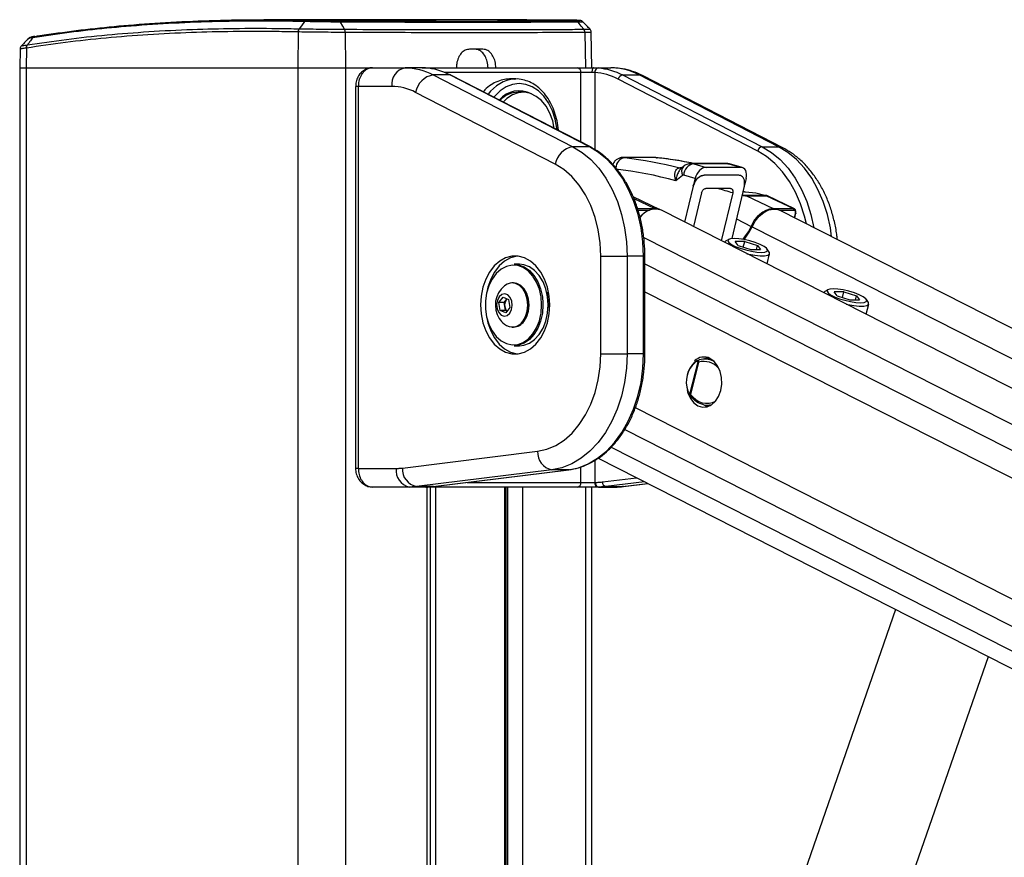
# Paper-space layout 'Surface plate' of a CAD drawing. Header units: millimetres. Extents: x 65420 to 443956, y 26941 to 406945.
# Tile 37 of 71: x 292355 to 302930, y 177110 to 186101. Entities that reach past the tile are written whole.
import ezdxf

# ---------------------------------------------------------------- set-up
doc = ezdxf.new("R2010")
doc.units = ezdxf.units.MM

psp = doc.layouts.new('Surface plate')

# ---------------------------------------------------------------- linework, layer by layer
at = {"color": 7, "linetype": 'Continuous', "lineweight": 25, "ltscale": 50}
for p, q in [((297802, 186101.09), (294977.51, 186101.09)), ((295357.78, 186003.67), (295357.8, 186003.67)), ((298288.49, 186095.84), (297802, 186100.63)), ((295347.09, 185969.42), (295342.28, 185584.55)), ((295347.11, 185969.42), (295347.09, 185969.42)), ((295851.5, 185964.53), (295855.26, 185584.55)), ((295851.54, 185964.53), (295851.5, 185964.53)), ((298424.77, 185964.53), (298430.24, 185584.55)), ((298500.62, 185584.55), (298493.96, 185966.15)), ((292427.91, 185796.74), (292424.85, 185584.55)), ((292427.91, 185796.74), (292427.76, 185796.72)), ((292437.7, 185830.52), (292437.84, 185830.54)), ((292358.86, 185783.95), (292355.38, 185584.55)), ((297328.84, 185784.54), (297187.42, 185784.54)), ((292355.38, 185584.55), (292355.38, 41884.54)), ((292355.38, 185584.55), (292424.85, 185584.55)), ((292424.85, 185584.55), (295342.28, 185584.55)), ((295342.28, 185584.55), (295855.26, 185584.55)), ((295855.26, 185584.55), (296144.6, 185584.55)), ((296144.6, 185584.55), (296494.91, 185584.55)), ((296679.44, 185584.55), (296494.91, 185584.55)), ((296713.15, 185583.17), (296679.44, 185584.55)), ((296679.44, 185584.55), (296723.88, 185584.55)), ((296723.88, 185584.55), (298344.42, 185584.55)), ((298344.42, 185584.55), (298520.09, 185584.55)), ((298520.09, 185584.55), (298569.3, 185583.17)), ((298520.09, 185584.55), (298704.62, 185584.55)), ((296797.21, 185509.16), (298296.57, 184737.4)), ((296973.99, 185509.16), (296797.21, 185509.16)), ((298473.35, 184737.4), (296973.99, 185509.16)), ((298484.14, 184734.87), (296984.78, 185506.63)), ((298500.59, 185534.55), (298383.47, 185534.55)), ((298532.29, 185533.23), (298500.59, 185534.55)), ((298830.15, 185509.16), (300329.5, 184737.4)), ((298830.15, 185509.16), (299006.92, 185509.16)), ((300506.28, 184737.4), (299006.92, 185509.16)), ((300549.44, 184727.28), (299050.09, 185499.05)), ((295962.71, 185384.54), (295962.71, 181284.55)), ((295992, 185384.54), (295992, 181284.55)), ((296353.49, 185384.54), (295992, 185384.54)), ((297685.21, 185464.55), (297614.42, 185464.55)), ((297671.9, 185464.27), (297685.21, 185464.55)), ((300282.05, 184690.41), (298782.7, 185462.18)), ((298106.78, 184549.46), (296607.42, 185321.23)), ((297759.46, 185322.05), (297708.19, 185322.05)), ((298473.35, 184737.4), (298296.57, 184737.4)), ((300329.5, 184737.4), (300506.28, 184737.4)), ((298853.1, 184623.21), (298846.92, 184623.55)), ((299194.81, 184619.32), (299200.9, 184618.99)), ((299483.75, 184525.53), (299461.59, 184507)), ((299939.41, 184558.02), (299572.69, 184558.02)), ((299594.14, 184554.91), (299726.76, 184515.37)), ((299960.98, 184554.91), (299594.14, 184554.91)), ((300098.38, 184515.37), (299960.98, 184554.91)), ((300115.08, 184513.06), (299977.63, 184552.62)), ((299474.08, 184430.32), (299402.62, 184370.59)), ((299444.68, 184509.99), (299445.84, 184510)), ((299608.47, 184396.8), (299486.38, 184433.21)), ((300098.38, 184515.37), (299726.76, 184515.37)), ((299588.92, 184313.34), (299496.51, 183928.31)), ((299608.47, 184396.8), (299587.43, 184313.84)), ((300136.72, 184312.47), (300002, 183751.14)), ((300156.47, 184396.8), (300138.07, 184324.4)), ((299677.81, 184241.71), (299591.07, 183880.31)), ((300013.51, 184241.08), (299890.44, 183728.32)), ((300140.44, 184252.7), (300122.38, 184252.7)), ((300372.39, 184213.73), (300155.38, 184213.73)), ((300160, 184211.84), (300447.36, 184073.9)), ((300160, 184211.84), (300377.01, 184211.84)), ((300377.01, 184211.84), (300664.37, 184073.9)), ((300387.28, 184209.56), (300380.23, 184212.45)), ((300674.62, 184071.64), (300387.28, 184209.56)), ((299233.43, 184061.55), (298943.18, 184200.47)), ((332989.5, 166923.57), (299246.26, 184055.37)), ((300447.36, 184073.9), (300664.37, 184073.9)), ((333674.14, 167220.83), (300516.37, 184055.37)), ((300679.11, 183972.75), (300691.88, 184023.05)), ((299924.57, 183711.3), (299924.5, 183711.02)), ((299970.55, 183743.03), (299935.64, 183723.65)), ((300141.35, 183720.97), (300037.58, 183720.97)), ((300070.28, 183678.02), (300037.58, 183720.97)), ((300070.28, 183678.02), (300206.75, 183635.08)), ((300126, 183660.49), (300141.35, 183720.97)), ((300141.35, 183720.97), (300277.83, 183678.02)), ((300266.93, 183635.08), (300277.83, 183678.02)), ((300277.83, 183678.02), (300310.53, 183635.08)), ((300206.75, 183635.08), (300310.53, 183635.08)), ((300381.46, 183479.02), (300409.2, 183588.27)), ((300405.37, 183604.41), (300383.92, 183638.09)), ((297722.03, 183476.04), (297665.46, 183476.04)), ((298595.3, 183562.78), (298878.15, 183562.78)), ((298595.3, 182514.3), (298595.3, 183562.78)), ((298878.15, 183562.78), (298878.15, 182514.3)), ((299054.92, 183562.78), (298878.15, 183562.78)), ((299054.92, 182514.3), (299054.92, 183562.78)), ((299069.57, 182514.3), (299069.57, 183562.78)), ((297658.39, 183276.04), (297644.95, 183276.04)), ((300989.4, 183170.67), (300989.33, 183170.4)), ((301035.38, 183202.4), (301000.47, 183183.03)), ((301206.18, 183180.34), (301102.41, 183180.34)), ((301135.11, 183137.4), (301102.41, 183180.34)), ((301190.83, 183119.86), (301206.18, 183180.34)), ((301206.18, 183180.34), (301342.66, 183137.4)), ((297502.74, 183064.49), (297547.84, 183123.07)), ((297516.06, 182979.96), (297502.74, 183064.49)), ((297557.89, 183064.49), (297502.74, 183064.49)), ((297547.84, 183123.07), (297606.26, 183097.11)), ((297557.89, 183064.49), (297580.44, 183093.78)), ((297564.55, 183022.23), (297557.89, 183064.49)), ((297580.44, 183093.78), (297588.94, 183104.82)), ((297606.26, 183097.11), (297619.58, 183012.59)), ((301135.11, 183137.4), (301271.58, 183094.45)), ((301271.58, 183094.45), (301375.36, 183094.45)), ((301331.76, 183094.45), (301342.66, 183137.4)), ((301342.66, 183137.4), (301375.36, 183094.45)), ((301446.29, 182938.39), (301474.03, 183047.65)), ((301470.2, 183063.78), (301448.75, 183097.47)), ((297574.48, 182954.01), (297516.06, 182979.96)), ((297571.21, 182979.96), (297516.06, 182979.96)), ((297571.21, 182979.96), (297564.55, 183022.23)), ((297588.54, 182972.27), (297571.21, 182979.96)), ((297619.58, 183012.59), (297574.48, 182954.01)), ((298031.39, 183038.54), (298030.72, 183010.06)), ((297644.95, 182801.04), (297658.39, 182801.04)), ((297665.46, 182601.04), (297722.03, 182601.04)), ((298595.3, 182514.3), (298878.15, 182514.3)), ((299054.92, 182514.3), (298878.15, 182514.3)), ((299552.96, 182079.88), (299641.52, 182428.74)), ((299647.17, 182424.11), (299559.61, 182079.18)), ((299611.44, 182432.37), (299605.79, 182429.08)), ((299611.47, 182432.49), (299619.19, 182437.14)), ((299774.7, 182461.7), (299709.28, 182460.08)), ((299746.76, 182473.95), (299716.3, 182460.26)), ((299537.36, 182088.84), (299538.77, 182085.91)), ((299744.67, 181960.46), (299774.7, 181959.71)), ((296464.75, 181288.54), (297917.55, 181468.29)), ((298566.54, 181393.05), (328092.32, 166402.5)), ((295992, 181284.55), (296400.04, 181284.55)), ((298071.3, 181269.06), (296618.49, 181089.3)), ((296795.27, 181089.3), (298248.08, 181269.06)), ((296798.33, 181089.49), (298251.13, 181269.24)), ((298248.08, 181269.06), (298071.3, 181269.06)), ((298251.13, 181269.24), (298248.08, 181269.06)), ((296541.46, 181084.55), (296144.6, 181084.55)), ((296718.24, 181084.55), (296541.46, 181084.55)), ((296795.27, 181089.3), (296618.49, 181089.3)), ((296723.88, 181084.55), (296718.24, 181084.55)), ((298344.42, 181084.55), (296723.88, 181084.55)), ((296765.62, 151811.17), (296765.62, 181084.55)), ((296798.33, 181089.49), (296795.27, 181089.3)), ((297579.65, 167520.68), (297579.65, 181084.55)), ((298567.65, 181084.55), (298344.42, 181084.55)), ((298383.47, 181134.55), (298532.29, 181134.55)), ((298500.62, 169444.5), (298500.62, 181084.55)), ((298532.29, 181134.55), (298539.04, 181134.55)), ((298574.39, 181084.55), (298567.65, 181084.55)), ((298574.39, 181084.55), (298751.17, 181084.55)), ((298651.43, 181089.3), (298828.2, 181089.3)), ((298840.44, 181090.05), (299100.05, 181122.17)), ((301761.82, 179770.77), (299899.03, 174403.35)), ((300945.31, 174040.23), (302758.5, 179264.74))]:
    psp.add_line(p, q, dxfattribs=at)
at = {"color": 8, "linetype": 'Continuous', "lineweight": 25, "ltscale": 50}
for p, q in [((292424.85, 185584.55), (292424.85, 41884.54)), ((295342.28, 185584.55), (295342.28, 41884.54)), ((295855.26, 185584.55), (295855.26, 41884.54)), ((298383.47, 185534.55), (296919.17, 185534.55)), ((298383.47, 184786.69), (298383.47, 185534.55)), ((298532.29, 185533.23), (298532.29, 184706.42)), ((295992, 185384.54), (295962.71, 185384.54)), ((299159.01, 184621.36), (299152.92, 184621.7)), ((298951.48, 184182.27), (299177.25, 184073.9)), ((298990.3, 184073.9), (299177.25, 184073.9)), ((299119.94, 184054.63), (298997.03, 184054.63)), ((300670.94, 184054.63), (300517.84, 184054.63)), ((300675.39, 183974.64), (300687.33, 184021.68)), ((300052.85, 183963.02), (300211.12, 183882.36)), ((300221.11, 183877.27), (333325.89, 167069.63)), ((299057.36, 183764.76), (332579.13, 166745.4)), ((299069.57, 183562.78), (299054.92, 183562.78)), ((299069.57, 183481.4), (327869.11, 168859.57)), ((299069.57, 183181.44), (304552.67, 180397.61)), ((297974.56, 183056.5), (297974.82, 183038.54)), ((299069.57, 182514.3), (299054.92, 182514.3)), ((298966.84, 181936.68), (304131.21, 179314.68)), ((298852.83, 181701.6), (327441.97, 167186.6)), ((298706.37, 181511.6), (329997.75, 165624.63)), ((298532.29, 181371.17), (298532.29, 181134.55)), ((295992, 181284.55), (295962.71, 181284.55)), ((298383.47, 181134.55), (298383.47, 181300.9)), ((298612.99, 181139.11), (298977.79, 181184.25)), ((299064.2, 181140.38), (298651.43, 181089.3)), ((296725.1, 181084.58), (296723.88, 181084.55)), ((296731.03, 151811.17), (296731.03, 181084.55)), ((296822.54, 181084.55), (296822.54, 167520.68)), ((297162.48, 181134.55), (298383.47, 181134.55)), ((297565, 167520.68), (297565, 181084.55)), ((297599.49, 167470.72), (297599.49, 181084.55)), ((297753.83, 181084.55), (297753.83, 167448.25)), ((298430.24, 181084.55), (298430.24, 169241.69)), ((298828.2, 181089.3), (299098.84, 181122.79)), ((298840.44, 181090.05), (298828.2, 181089.3))]:
    psp.add_line(p, q, dxfattribs=at)
at = {"color": 7, "linetype": 'Continuous', "lineweight": 25, "ltscale": 2500}
psp.add_line((300077.13, 184431.22), (300077.12, 184431.23), dxfattribs=at)
at = {"color": 7, "linetype": 'Continuous', "lineweight": 25, "ltscale": 50, "flags": 128}
for points in [[(295413.3, 186080.97), (295381.45, 186036.61), (295357.8, 186003.67)], [(295843.69, 185998.38), (295825.91, 186031.12), (295801.77, 186075.56)], [(298413.14, 185998.38), (298387.04, 186031.12), (298351.61, 186075.56)], [(296494.91, 185584.55), (296533.46, 185583.36), (296571.94, 185579.79), (296610.28, 185573.85), (296648.39, 185565.56), (296686.22, 185554.92), (296723.67, 185541.95), (296760.7, 185526.7), (296797.21, 185509.16)], [(296973.99, 185509.16), (296942.41, 185524.47), (296910.45, 185538.07), (296878.15, 185549.96), (296845.55, 185560.13), (296812.7, 185568.54), (296779.66, 185575.18), (296746.46, 185580.07), (296713.15, 185583.17)], [(298520.09, 185584.55), (298516.28, 185583.59), (298512.62, 185580.74), (298509.25, 185576.12), (298506.3, 185569.9), (298503.87, 185562.33), (298502.07, 185553.68), (298500.96, 185544.3), (298500.59, 185534.55)], [(298569.3, 185583.17), (298602.61, 185580.07), (298635.81, 185575.18), (298668.86, 185568.54), (298701.71, 185560.13), (298734.3, 185549.96), (298766.61, 185538.07), (298798.57, 185524.47), (298830.15, 185509.16)], [(299006.92, 185509.16), (298970.41, 185526.7), (298933.38, 185541.95), (298895.92, 185554.92), (298858.1, 185565.56), (298819.99, 185573.85), (298781.65, 185579.79), (298743.17, 185583.36), (298704.62, 185584.55)], [(296984.78, 185506.63), (296980.66, 185508.26), (296973.99, 185509.16)], [(298782.7, 185462.18), (298752.39, 185476.87), (298721.7, 185489.94), (298690.69, 185501.35), (298659.4, 185511.1), (298627.86, 185519.17), (298596.14, 185525.56), (298564.27, 185530.25), (298532.29, 185533.23)], [(296607.42, 185321.23), (296576.75, 185335.95), (296545.65, 185348.77), (296514.19, 185359.66), (296482.41, 185368.59), (296450.4, 185375.56), (296418.2, 185380.55), (296385.87, 185383.55), (296353.49, 185384.54)], [(298096.89, 184934.2), (298079.33, 185016.28), (298049.23, 185098.6), (298008.65, 185171.39), (297959.08, 185231.99), (297902.28, 185278.23), (297840.33, 185308.44), (297775.45, 185321.52), (297709.99, 185317), (297646.32, 185295.04), (297586.74, 185256.44), (297546.26, 185217.62)], [(298296.57, 184737.4), (298395.54, 184676.54), (298488.53, 184599.08), (298574.14, 184506.17), (298651.12, 184399.2), (298718.3, 184279.75), (298774.69, 184149.62), (298819.44, 184010.74), (298851.89, 183865.19), (298871.56, 183715.12), (298878.15, 183562.78)], [(299054.92, 183562.78), (299048.34, 183715.12), (299028.67, 183865.19), (298996.22, 184010.74), (298951.46, 184149.62), (298895.08, 184279.75), (298827.89, 184399.2), (298750.92, 184506.17), (298665.3, 184599.08), (298572.32, 184676.54), (298473.35, 184737.4)], [(298595.3, 183562.78), (298588.47, 183704.88), (298568.11, 183844.36), (298534.58, 183978.67), (298488.51, 184105.32), (298430.75, 184221.99), (298362.35, 184326.53), (298284.58, 184417.01), (298198.86, 184491.78), (298106.78, 184549.46)], [(299152.87, 184621.7), (299076.38, 184622.16), (298846.87, 184623.55)], [(298853.6, 184621.35), (298928.05, 184612.3), (299002.4, 184601.85), (299076.65, 184590.01), (299150.77, 184576.79), (299224.77, 184562.17), (299298.62, 184546.16), (299372.31, 184528.77), (299445.84, 184510)], [(299402.62, 184370.59), (299322.5, 184392.31), (299242.16, 184412.36), (299161.62, 184430.74), (299080.89, 184447.45), (299000, 184462.47), (298918.97, 184475.81), (298837.8, 184487.46), (298756.51, 184497.43)], [(300140.44, 184252.7), (300151.81, 184252.61), (300262.87, 184241.95), (300372.39, 184213.73)], [(300372.39, 184213.73), (300379.13, 184212.79), (300380.27, 184212.44)], [(300221.11, 183877.27), (300255.42, 183938.25), (300298.58, 183990.92), (300347.8, 184031.86), (300399.87, 184058.41), (300451.43, 184068.86), (300499.12, 184062.53), (300516.37, 184055.37)], [(300687.95, 184026.75), (300689.7, 184025.76), (300690.97, 184024.81), (300691.71, 184023.93), (300691.91, 184023.16), (300691.88, 184023.05)], [(300122.27, 183742.89), (300144.68, 183770.63), (300180.81, 183824.42), (300211.12, 183882.36)], [(300134.66, 183740.62), (300154.71, 183765.61), (300190.82, 183819.36), (300221.11, 183877.27)], [(299935.64, 183723.65), (299932.88, 183721.96), (299924.57, 183711.3)], [(300027.64, 183752.35), (299989.74, 183749.34), (299966.78, 183740.56), (299960.61, 183726.7), (299971.73, 183708.9), (299999.24, 183688.6), (300040.91, 183667.44), (300093.37, 183647.14), (300152.37, 183629.34), (300213.12, 183615.48), (300270.71, 183606.7), (300320.47, 183603.68), (300358.36, 183606.7), (300381.33, 183615.48), (300387.5, 183629.34), (300376.38, 183647.14), (300348.87, 183667.44), (300307.2, 183688.6), (300254.74, 183708.9), (300195.74, 183726.7), (300134.99, 183740.56), (300077.4, 183749.34), (300027.64, 183752.35)], [(300165.73, 183588.55), (300184.39, 183584.26), (300249.06, 183572.31), (300307.64, 183566.1), (300355.79, 183566.1), (300389.92, 183572.31), (300407.51, 183584.26), (300407.25, 183601.07), (300405.37, 183604.41)], [(297304.83, 183038.54), (297311.16, 182942.07), (297329.9, 182848.89), (297360.44, 182762.16), (297401.72, 182684.85), (297452.35, 182619.58), (297510.59, 182568.58), (297574.47, 182533.58), (297641.81, 182515.78), (297710.32, 182515.78), (297777.66, 182533.58), (297841.54, 182568.58), (297899.78, 182619.58), (297950.41, 182684.85), (297991.69, 182762.16), (298022.23, 182848.89), (298040.98, 182942.07), (298047.3, 183038.54), (298040.98, 183135.01), (298022.23, 183228.19), (297991.69, 183314.92), (297950.41, 183392.23), (297899.78, 183457.5), (297841.54, 183508.5), (297777.66, 183543.5), (297710.32, 183561.3), (297641.81, 183561.3), (297574.47, 183543.5), (297510.59, 183508.5), (297452.35, 183457.5), (297401.72, 183392.23), (297360.44, 183314.92), (297329.9, 183228.19), (297311.16, 183135.01), (297304.83, 183038.54)], [(297870.86, 183342.62), (297866.65, 183348.39), (297818.29, 183401.34), (297763.37, 183439.43), (297704.16, 183461.11), (297643.08, 183465.49), (297582.62, 183452.39), (297525.26, 183422.35), (297473.36, 183376.59), (297429.02, 183317), (297394.08, 183246.01), (297369.96, 183166.52), (297357.65, 183081.79), (297357.65, 182995.29), (297369.96, 182910.56), (297394.08, 182831.08), (297429.02, 182760.08), (297473.36, 182700.48), (297525.26, 182654.73), (297582.62, 182624.69), (297643.08, 182611.59), (297704.16, 182615.97), (297763.37, 182637.65), (297818.29, 182675.75), (297866.65, 182728.69), (297906.5, 182794.32), (297936.18, 182869.96), (297949.47, 182923.22)], [(297702.58, 183562.2), (297694.85, 183561.3), (297627.51, 183543.5), (297563.63, 183508.5), (297505.38, 183457.5), (297454.76, 183392.23), (297413.47, 183314.92), (297382.94, 183228.19), (297365.4, 183143.78)], [(297665.46, 183476.04), (297712.31, 183471), (297772.9, 183448.81), (297829.1, 183409.82), (297878.6, 183355.64), (297919.37, 183288.47), (297949.75, 183211.07), (297968.49, 183126.61), (297974.56, 183056.5)], [(298031.39, 183038.54), (298025.05, 183126.61), (298006.32, 183211.07), (297975.94, 183288.47), (297935.17, 183355.64), (297885.67, 183409.82), (297829.47, 183448.81), (297768.87, 183471), (297722.03, 183476.04)], [(297758.54, 182863.61), (297787.7, 182913.44), (297806.28, 182972.55), (297812.89, 183036.54), (297807.04, 183100.69), (297789.17, 183160.23), (297760.61, 183210.74), (297723.47, 183248.49), (297680.5, 183270.66), (297634.9, 183275.61), (297590.05, 183262.99), (297560.63, 183243.93)], [(297771.98, 182863.61), (297801.14, 182913.44), (297819.71, 182972.55), (297826.32, 183036.54), (297820.47, 183100.69), (297802.61, 183160.23), (297774.04, 183210.74), (297736.9, 183248.49), (297693.94, 183270.66), (297658.39, 183276.04)], [(297617.96, 182951.08), (297637.3, 182988.47), (297645.05, 183033.49), (297640.03, 183079.27), (297623.01, 183118.86), (297596.57, 183146.22), (297564.73, 183157.18), (297532.36, 183150.09), (297504.37, 183126), (297485.02, 183088.61), (297477.27, 183043.59), (297482.29, 182997.8), (297499.31, 182958.22), (297525.76, 182930.86), (297557.59, 182919.9), (297589.97, 182927), (297617.96, 182951.08)], [(298014.96, 183177.56), (298025.2, 183124.59), (298031.39, 183038.54)], [(301000.47, 183183.03), (300997.71, 183181.34), (300989.4, 183170.67)], [(301092.47, 183211.73), (301054.57, 183208.72), (301031.61, 183199.93), (301025.44, 183186.07), (301036.55, 183168.28), (301064.07, 183147.98), (301105.74, 183126.82), (301158.2, 183106.51), (301217.2, 183088.72), (301277.95, 183074.86), (301335.54, 183066.07), (301385.3, 183063.06), (301423.19, 183066.07), (301446.16, 183074.86), (301452.33, 183088.72), (301441.21, 183106.51), (301413.7, 183126.82), (301372.03, 183147.98), (301319.57, 183168.28), (301260.57, 183186.07), (301199.82, 183199.93), (301142.23, 183208.72), (301092.47, 183211.73)], [(297590.55, 183104.09), (297585.85, 183099.93), (297580.44, 183093.78)], [(301230.56, 183047.92), (301249.22, 183043.63), (301313.89, 183031.68), (301372.47, 183025.48), (301420.62, 183025.48), (301454.75, 183031.68), (301472.34, 183043.63), (301472.08, 183060.45), (301470.2, 183063.78)], [(297974.82, 183038.54), (297968.49, 182950.47), (297949.75, 182866.01), (297919.37, 182788.61), (297878.6, 182721.44), (297829.1, 182667.26), (297772.9, 182628.27), (297712.31, 182606.09), (297665.46, 182601.04)], [(297722.03, 182601.04), (297768.87, 182606.09), (297829.47, 182628.27), (297885.67, 182667.26), (297935.17, 182721.44), (297975.94, 182788.61), (298006.32, 182866.01), (298025.05, 182950.47), (298031.39, 183038.54)], [(297365.4, 182933.3), (297382.94, 182848.89), (297413.47, 182762.16), (297454.76, 182684.85), (297505.38, 182619.58), (297563.63, 182568.58), (297627.51, 182533.58), (297694.85, 182515.78), (297702.58, 182514.88)], [(297917.55, 181468.29), (298016.41, 181490.1), (298112.31, 181530.5), (298203.49, 181588.77), (298288.3, 181663.86), (298365.2, 181754.38), (298432.8, 181858.7), (298489.86, 181974.94), (298535.36, 182100.97), (298568.46, 182234.5), (298588.56, 182373.12), (298595.3, 182514.3)], [(298878.15, 182514.3), (298871.4, 182360.16), (298851.27, 182208.37), (298818.05, 182061.25), (298772.26, 181921.05), (298714.59, 181789.9), (298645.93, 181669.81), (298567.32, 181562.61), (298479.97, 181469.94), (298385.2, 181393.21), (298284.46, 181333.59), (298179.29, 181291.99), (298071.3, 181269.06)], [(298248.08, 181269.06), (298356.07, 181291.99), (298461.23, 181333.59), (298561.97, 181393.21), (298656.74, 181469.94), (298744.1, 181562.61), (298822.71, 181669.81), (298891.37, 181789.9), (298949.04, 181921.05), (298994.83, 182061.25), (299028.04, 182208.37), (299048.18, 182360.16), (299054.92, 182514.3)], [(299528.47, 182105.63), (299531.66, 182095.53), (299558.62, 182036.25), (299595.52, 181988.86), (299639.82, 181956.59), (299688.53, 181941.64), (299738.31, 181945.02), (299785.78, 181966.51), (299827.69, 182004.64), (299861.2, 182056.82), (299884.02, 182119.48), (299894.6, 182188.36), (299892.2, 182258.76), (299877.01, 182325.89), (299850.05, 182385.17), (299813.15, 182432.56), (299768.84, 182464.83), (299768.84, 182464.83)], [(299713.65, 181962.74), (299724.68, 181956.59), (299746.76, 181947.46)], [(296400.04, 181284.55), (296408.14, 181284.61), (296416.23, 181284.79), (296424.33, 181285.11), (296432.42, 181285.54), (296440.51, 181286.11), (296448.6, 181286.8), (296456.68, 181287.61), (296464.75, 181288.54)], [(298539.04, 181134.55), (298548.29, 181134.62), (298557.55, 181134.83), (298566.8, 181135.19), (298576.05, 181135.69), (298585.29, 181136.33), (298594.53, 181137.12), (298603.77, 181138.04), (298612.99, 181139.11)], [(296618.49, 181089.3), (296608.89, 181088.19), (296599.27, 181087.22), (296589.64, 181086.41), (296580.01, 181085.74), (296570.38, 181085.21), (296560.74, 181084.84), (296551.1, 181084.62), (296541.46, 181084.55)], [(296718.24, 181084.55), (296727.88, 181084.62), (296737.52, 181084.84), (296747.16, 181085.21), (296756.79, 181085.74), (296766.42, 181086.41), (296776.04, 181087.22), (296785.66, 181088.19), (296795.27, 181089.3)], [(298651.43, 181089.3), (298641.82, 181088.19), (298632.2, 181087.22), (298622.58, 181086.41), (298612.95, 181085.74), (298603.31, 181085.21), (298593.67, 181084.84), (298584.03, 181084.62), (298574.39, 181084.55)], [(298751.17, 181084.55), (298760.81, 181084.62), (298770.45, 181084.84), (298780.09, 181085.21), (298789.72, 181085.74), (298799.35, 181086.41), (298808.98, 181087.22), (298818.59, 181088.19), (298828.2, 181089.3)]]:
    psp.add_lwpolyline(points, dxfattribs=at)
at = {"color": 8, "linetype": 'Continuous', "lineweight": 25, "ltscale": 50, "flags": 128}
for points in [[(296723.88, 185584.55), (296729.98, 185583.59), (296734.87, 185581.35)], [(299050.09, 185499.05), (299033.58, 185505.55), (299006.92, 185509.16)], [(298126.31, 184919.05), (298124.46, 184935.26), (298105.96, 185032.92), (298075.74, 185124.55), (298034.74, 185207.36), (297984.19, 185278.85), (297925.63, 185336.84), (297860.84, 185379.57), (297791.78, 185405.73), (297720.57, 185414.55), (297649.35, 185405.73), (297580.3, 185379.57), (297515.51, 185336.84), (297456.95, 185278.85), (297448.16, 185268.12)], [(298484.15, 184734.87), (298480.01, 184736.49), (298473.35, 184737.4)], [(300329.5, 184737.4), (300428.47, 184676.54), (300521.46, 184599.08), (300607.08, 184506.17), (300684.05, 184399.2), (300751.23, 184279.75), (300807.62, 184149.62), (300852.37, 184010.74), (300884.22, 183868.61)], [(301075.44, 183771.53), (301061.6, 183865.19), (301029.15, 184010.74), (300984.4, 184149.62), (300928.01, 184279.75), (300860.83, 184399.2), (300783.85, 184506.17), (300698.23, 184599.08), (300605.25, 184676.54), (300506.28, 184737.4)], [(300549.49, 184727.26), (300532.94, 184733.79), (300506.28, 184737.4)], [(300804.24, 183909.22), (300784.01, 183992.82), (300741.05, 184126.15), (300686.91, 184251.07), (300622.42, 184365.74), (300548.53, 184468.43), (300466.33, 184557.62), (300377.06, 184631.99), (300282.05, 184690.41)], [(299960.98, 184554.91), (299977.57, 184552.65), (299977.63, 184552.62)], [(300377.01, 184211.84), (300383.69, 184210.93), (300387.28, 184209.56)], [(300691.88, 184023.05), (300691.54, 184022.54), (300690.63, 184022.07), (300689.21, 184021.78), (300687.33, 184021.68)], [(297960.68, 183038.54), (297954.49, 183124.59), (297936.18, 183207.13), (297906.5, 183282.76), (297870.86, 183342.62)], [(297949.47, 182923.22), (297954.49, 182952.48), (297960.68, 183038.54)], [(299525.41, 182117.11), (299525.39, 182117.24), (299525.54, 182117.95), (299526.15, 182118.78), (299527.17, 182119.66), (299528.58, 182120.58)]]:
    psp.add_lwpolyline(points, dxfattribs=at)
at = {"color": 7, "linetype": 'Continuous', "lineweight": 25, "ltscale": 2500}
for centre, radius, start, end in [((295408.81, 185968.95), 61.73, 145.769279, 179.559896), ((295778.18, 185965.35), 73.32, 359.36305, 26.771895), ((298368.83, 185964.27), 55.94, 0.273001, 37.574083), ((292480.96, 185799.52), 53.12, 144.26543, 182.997988), ((296530.26, 185409.55), 178.54, 101.421909, 188.050217), ((298338.18, 185539.42), 45.56, 353.860177, 82.120334), ((298578.41, 185537.74), 46.34, 101.330652, 185.583284), ((296836.71, 185279.47), 233.06, 99.757341, 169.679386), ((298840.02, 185451.74), 58.26, 99.75452, 169.678651), ((297719.03, 185060.94), 277.14, 61.40803, 140.209158), ((297716.45, 185037.95), 284.22, 91.663951, 136.02363), ((298336.07, 184507.71), 233.06, 99.758231, 169.680233), ((300339.38, 184679.98), 58.26, 99.757807, 169.682633), ((299616.54, 184426.51), 130.33, 99.895607, 177.057068), ((299601.67, 184354.24), 42.84, 250.596435, 252.697841), ((300141.52, 184173.26), 42.78, 64.411229, 71.100492), ((300358.53, 184173.26), 42.78, 64.411229, 71.100492), ((299182.28, 183865.04), 200.8, 71.420117, 145.886292), ((299178.65, 183946.46), 127.44, 61.991031, 90.631258), ((300488.73, 183781.41), 295.4, 98.049998, 160.017648), ((300654.8, 184059.87), 16.98, 341.998538, 55.674719), ((297729.28, 183038.54), 265.76, 129.389329, 212.998098), ((297658.52, 183038.9), 95.44, 144.895097, 190.060522), ((297640.04, 183030.52), 75.94, 186.271548, 228.431036), ((297729.28, 183038.54), 265.76, 212.998098, 230.610671), ((297646, 182936.65), 134.17, 230.483372, 327.017725), ((297652.99, 182945.24), 144.3, 272.14529, 325.551752), ((299814.25, 182210.79), 300.56, 133.089792, 198.422137), ((299799.44, 182210.79), 285.49, 133.091802, 198.420845), ((299703.96, 182334.08), 145.96, 63.605198, 133.448218), ((299657.49, 182416.79), 19.95, 133.505755, 143.187261), ((299570.58, 182081.36), 17.68, 184.787394, 196.702108), ((298108.49, 181456.7), 191.29, 176.524263, 258.789649), ((296576.82, 181259.55), 178.54, 171.949783, 258.578091), ((296655.7, 181276.95), 191.3, 176.52641, 258.785844), ((298660.73, 181136.22), 47.83, 176.525203, 258.785393), ((298338.18, 181129.68), 45.56, 277.879666, 6.139823), ((298576.49, 181128.3), 44.64, 171.953379, 258.572785), ((298583.24, 181128.3), 44.64, 171.953379, 258.572785)]:
    psp.add_arc(centre, radius, start, end, dxfattribs=at)
at = {"color": 8, "linetype": 'Continuous', "lineweight": 25, "ltscale": 2500}
for centre, radius, start, end in [((297705.64, 185072.72), 393, 94.925229, 144.586942), ((298873.44, 184507.17), 115.89, 99.858632, 179.115227), ((299545.07, 184471.19), 81.91, 138.372762, 209.930863), ((299460.55, 184569.89), 61.96, 255.162726, 271.288246), ((299462.89, 184578.94), 71.01, 256.104362, 269.039784), ((299171.9, 184063.62), 11.59, 27.093621, 62.505385), ((300442.01, 184063.62), 11.59, 27.093621, 62.505385), ((300328.72, 184116.68), 262.18, 243.349173, 245.797628), ((299611.92, 182423.36), 8.56, 136.869106, 208.57815)]:
    psp.add_arc(centre, radius, start, end, dxfattribs=at)
at = {"color": 7, "linetype": 'Continuous', "lineweight": 25, "ltscale": 2500}
for centre, major_axis, ratio, start_param, end_param in [((214792.38, 177048.79), (329118.06, 84.72), 0.02373583, 1.31155486, 1.31251637), ((298772.62, 176393.31), (-68.99, 8250.23), 0.71867148, 6.13293971, 6.20029043), ((299482.76, 184408.72), (0.19, 25), 0.6953979, 6.08430365, 6.81651704), ((299696.81, 184396.54), (56.01, 112.9), 0.66131276, 0.31704232, 1.88569744), ((264868.1, 176657.94), (334264.66, 43.85), 0.02337107, 1.4652647, 1.46638166), ((258966.96, 176704), (334350.52, 181.39), 0.02322067, 1.44751653, 1.44863543), ((300068, 184396.54), (56.62, 112.8), 0.65939002, 5.03413794, 6.60279306), ((264868.1, 176657.94), (328187.12, 43.05), 0.02337107, 1.46357101, 1.46438339), ((300652.6, 184026.75), (22.34, 44.74), 0.66672043, 5.03374415, 6.60454048), ((300662.58, 184021.68), (15.84, 31.21), 0.66543794, 5.03811598, 6.60891231)]:
    psp.add_ellipse(centre, major_axis=major_axis, ratio=ratio, start_param=start_param, end_param=end_param, dxfattribs=at)
at = {"color": 8, "linetype": 'Continuous', "lineweight": 25, "ltscale": 2500}
for centre, major_axis, ratio, start_param, end_param in [((299572.59, 184408.02), (0.2, 150), 0.70515822, 6.07988897, 6.28240198), ((299939.51, 184408.02), (-0.2, 150), 0.70905411, 6.07801878, 6.28224248), ((-48150.12, 179101.09), (454097, 3605.72), 0.0090654, 0.69890594, 0.69895865), ((298753.45, 176394.01), (-69.46, 8050.23), 0.71902928, 6.05175776, 6.08012417), ((299720.8, 182207.6), (-97.44, 207.28), 0.89500718, 5.04304743, 6.15854236), ((299720.8, 182207.6), (-97.44, 207.28), 0.89500718, 1.78033364, 3.19723683)]:
    psp.add_ellipse(centre, major_axis=major_axis, ratio=ratio, start_param=start_param, end_param=end_param, dxfattribs=at)
at = {"color": 7, "linetype": 'Continuous', "lineweight": 25, "ltscale": 50}
for points, knots in [([(292437.84, 185830.54), (292576.45, 185851.2), (292853.67, 185892.51), (293290.07, 185939.48), (293740.87, 185975.23), (294196.96, 185998.15), (294657.2, 186009.18), (295042.34, 186009.65), (295278.94, 186005.17), (295357.78, 186003.67)], [0, 0, 0, 0, 0.15821492, 0.31642957, 0.47400769, 0.63158556, 0.77896703, 0.92634843, 1, 1, 1, 1]), ([(295413.3, 186080.97), (295244.89, 186083.57), (294908.05, 186088.78), (294421.88, 186080.89), (293950.48, 186061.58), (293505, 186030.65), (293084.02, 185989.14), (292752.27, 185947.09), (292559.72, 185917.33), (292495.56, 185907.41)], [0, 0, 0, 0, 0.15813413, 0.31626826, 0.47375362, 0.63123915, 0.77875928, 0.9262795, 1, 1, 1, 1]), ([(292523.71, 185922.53), (292587.83, 185932.43), (292780.19, 185962.15), (293111.69, 186004.17), (293532.26, 186045.6), (293977.41, 186076.51), (294448.32, 186095.79), (294934.11, 186103.66), (295270.62, 186098.45), (295438.96, 186095.84)], [0, 0, 0, 0, 0.073721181, 0.221177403, 0.368762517, 0.526167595, 0.683732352, 0.841784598, 1, 1, 1, 1]), ([(295347.11, 185969.42), (295347.31, 185972.59), (295347.71, 185978.93), (295349.93, 185988.03), (295353.2, 185996.53), (295356.27, 186001.29), (295357.8, 186003.67)], [0, 0, 0, 0, 0.24997104, 0.50002073, 0.74999546, 1, 1, 1, 1]), ([(295357.8, 186003.67), (295362.34, 186003.59), (295397, 186003.02), (295475.47, 186001.87), (295600.81, 186000.28), (295731.27, 185998.96), (295806.19, 185998.57), (295843.65, 185998.38)], [0, 0, 0, 0, 0.036345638, 0.27739198, 0.518349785, 0.759206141, 1, 1, 1, 1]), ([(295438.96, 186095.84), (295436.59, 186095.65), (295431.86, 186095.28), (295425.03, 186092.24), (295418.65, 186087.62), (295415.08, 186083.19), (295413.3, 186080.97)], [0, 0, 0, 0, 0.25001962, 0.50003157, 0.75000915, 1, 1, 1, 1]), ([(295801.77, 186075.56), (295801.77, 186075.56), (295770.68, 186075.56), (295703.29, 186076.31), (295595.96, 186077.73), (295495, 186079.11), (295438.08, 186080.97), (295413.3, 186080.97), (295413.3, 186080.97)], [0, 0, 0, 0, 0.00000719, 0.26782335, 0.50915581, 0.75088979, 0.99999514, 1, 1, 1, 1]), ([(295438.96, 186095.84), (295462.94, 186095.33), (295510.19, 186094.33), (295600.23, 186092.8), (295695.89, 186091.45), (295752.36, 186091.04), (295782.06, 186090.83)], [0, 0, 0, 0, 0.24911007, 0.49086537, 0.73220506, 1, 1, 1, 1]), ([(295782.06, 186090.83), (295952.07, 186090.05), (296292.1, 186088.5), (296783.41, 186087.09), (297259.88, 186086.7), (297713.87, 186087.54), (298064.63, 186089.1), (298258.35, 186090.4), (298322.8, 186090.83)], [0, 0, 0, 0, 0.17341806, 0.34683587, 0.53321279, 0.72003104, 0.90684925, 1, 1, 1, 1]), ([(295782.06, 186090.83), (295783.9, 186090.58), (295787.58, 186090.08), (295792.85, 186086.9), (295797.73, 186082.22), (295800.43, 186077.78), (295801.77, 186075.56)], [0, 0, 0, 0, 0.24998611, 0.49999964, 0.74996449, 1, 1, 1, 1]), ([(298351.61, 186075.56), (298286.91, 186075.12), (298092.47, 186073.79), (297740.42, 186072.2), (297284.79, 186071.35), (296806.62, 186071.75), (296313.59, 186073.18), (295972.38, 186074.76), (295801.77, 186075.56)], [0, 0, 0, 0, 0.09314973, 0.27996832, 0.46678695, 0.65316436, 0.82658204, 1, 1, 1, 1]), ([(298402.67, 186078.8), (298401.61, 186079.91), (298398.16, 186083.53), (298391.4, 186087.3), (298384.34, 186090.16), (298379.42, 186091.44), (298375.46, 186092.2), (298370.2, 186092.87), (298361.53, 186093.53), (298340.2, 186094.5), (298311.58, 186095.35), (298291.47, 186095.77), (298287.63, 186095.85)], [0, 0, 0, 0, 0.02014881, 0.06539502, 0.10176642, 0.1303657, 0.16182464, 0.21500687, 0.36234943, 0.63832931, 0.93097798, 1, 1, 1, 1]), ([(298322.8, 186090.83), (298338.62, 186091.04), (298368.83, 186091.44), (298372.51, 186092.78), (298348.58, 186094.32), (298308.78, 186095.33), (298288.49, 186095.84)], [0, 0, 0, 0, 0.26515271, 0.50653907, 0.74843577, 1, 1, 1, 1]), ([(298322.8, 186090.83), (298325.48, 186090.58), (298330.85, 186090.08), (298338.53, 186086.9), (298345.67, 186082.22), (298349.63, 186077.78), (298351.61, 186075.56)], [0, 0, 0, 0, 0.24998346, 0.49999444, 0.74996589, 1, 1, 1, 1]), ([(298480.47, 185999.38), (298467.76, 186012.45), (298442.32, 186038.61), (298416.89, 186064.77), (298404.18, 186077.85)], [0, 0, 0, 0, 0.49997644, 1, 1, 1, 1]), ([(298493.4, 185965.81), (298493.56, 185967.07), (298494.44, 185974.18), (298490.02, 185985.76), (298483.86, 185996.43), (298479.09, 186000.46), (298477.87, 186001.49)], [0, 0, 0, 0, 0.09383425, 0.53113338, 0.88021017, 1, 1, 1, 1]), ([(292444.24, 185895.58), (292432.1, 185882.4), (292407.82, 185856.05), (292383.52, 185829.69), (292371.37, 185816.51)], [0, 0, 0, 0, 0.50009289, 1, 1, 1, 1]), ([(295347.09, 185969.42), (295268.27, 185970.92), (295031.74, 185975.41), (294646.7, 185974.94), (294186.58, 185963.95), (293730.61, 185941.08), (293279.94, 185905.43), (292843.64, 185858.57), (292566.49, 185817.35), (292427.91, 185796.74)], [0, 0, 0, 0, 0.0736506, 0.22103035, 0.36841014, 0.52598776, 0.6835656, 0.84178265, 1, 1, 1, 1]), ([(292495.56, 185907.41), (292484.24, 185892.37), (292464.96, 185866.74), (292445.67, 185841.11), (292437.71, 185830.52)], [0, 0, 0, 0, 0.58694351, 1, 1, 1, 1]), ([(292518.97, 185922.09), (292517.73, 185921.89), (292502.29, 185919.46), (292483.14, 185915.85), (292466.23, 185909.83), (292454.37, 185905.07), (292447.88, 185898.33), (292445.84, 185896.2)], [0, 0, 0, 0, 0.04222686, 0.52718128, 0.77758519, 0.92986902, 1, 1, 1, 1]), ([(292495.56, 185907.41), (292497.43, 185909.62), (292501.18, 185914.04), (292508.11, 185918.69), (292515.67, 185921.82), (292521.03, 185922.29), (292523.71, 185922.53)], [0, 0, 0, 0, 0.24997666, 0.49996844, 0.74999152, 1, 1, 1, 1]), ([(295851.5, 185964.53), (295812.61, 185964.71), (295734.82, 185965.07), (295599.37, 185966.28), (295469.29, 185967.74), (295387.82, 185968.81), (295351.85, 185969.35), (295347.11, 185969.42)], [0, 0, 0, 0, 0.24083047, 0.48166308, 0.72253887, 0.96344879, 1, 1, 1, 1]), ([(295843.65, 185998.38), (295843.66, 185998.38), (295843.67, 185998.38), (295843.68, 185998.38), (295843.69, 185998.38)], [0, 0, 0, 0, 0.93306393, 1, 1, 1, 1]), ([(295851.54, 185964.53), (295851.42, 185967.66), (295851.18, 185973.9), (295849.57, 185982.88), (295847.15, 185991.28), (295844.84, 185996.01), (295843.69, 185998.38)], [0, 0, 0, 0, 0.250017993, 0.500009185, 0.750064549, 1, 1, 1, 1]), ([(295843.69, 185998.38), (296018.03, 185997.58), (296366.69, 185995.98), (296866.18, 185994.57), (297346.94, 185994.21), (297802.05, 185995.07), (298153.92, 185996.63), (298348.42, 185997.94), (298413.14, 185998.38)], [0, 0, 0, 0, 0.17592635, 0.35185268, 0.5368032, 0.72218287, 0.90756261, 1, 1, 1, 1]), ([(298424.76, 185964.53), (298359.94, 185964.11), (298165.14, 185962.83), (297812.73, 185961.3), (297356.94, 185960.44), (296875.47, 185960.82), (296375.27, 185962.18), (296026.11, 185963.75), (295851.54, 185964.53)], [0, 0, 0, 0, 0.0924369, 0.27781812, 0.4631993, 0.64815278, 0.82407637, 1, 1, 1, 1]), ([(298424.76, 185964.53), (298424.57, 185967.66), (298424.19, 185973.9), (298421.79, 185982.88), (298418.22, 185991.28), (298414.83, 185996.01), (298413.14, 185998.38)], [0, 0, 0, 0, 0.25001736, 0.50000936, 0.75006432, 1, 1, 1, 1]), ([(298413.14, 185998.38), (298413.15, 185998.38), (298413.15, 185998.38), (298413.16, 185998.38), (298413.17, 185998.38)], [0, 0, 0, 0, 0.07771225, 1, 1, 1, 1]), ([(292374.97, 185819.61), (292372.59, 185817.29), (292366.43, 185811.3), (292359.76, 185798.12), (292359.76, 185787.89), (292359.76, 185783.93)], [0, 0, 0, 0, 0.278896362, 0.720726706, 1, 1, 1, 1]), ([(292427.76, 185796.71), (292428.06, 185802.97), (292428.4, 185809.94), (292430.8, 185817.44), (292432.85, 185823.02), (292435.59, 185827.26), (292437.71, 185830.52)], [0, 0, 0, 0, 0.4990795, 0.55647092, 0.65917535, 1, 1, 1, 1]), ([(297187.42, 185784.54), (297171.35, 185782.33), (297139.23, 185777.91), (297096.4, 185743.44), (297064.23, 185692.69), (297047.48, 185636.45), (297046.16, 185599.3), (297045.63, 185584.55)], [0, 0, 0, 0, 0.21467377, 0.42937719, 0.64406468, 0.85872325, 1, 1, 1, 1]), ([(297384.99, 185584.55), (297383.2, 185607.02), (297379.62, 185651.96), (297355.22, 185711.88), (297319.66, 185757.12), (297280.33, 185781.12), (297254.31, 185783.57), (297243.97, 185784.54)], [0, 0, 0, 0, 0.21456891, 0.42917072, 0.64377908, 0.8584391, 1, 1, 1, 1]), ([(297469.9, 185584.55), (297468.11, 185607.02), (297464.52, 185651.96), (297440.12, 185711.88), (297404.54, 185757.12), (297365.21, 185781.12), (297339.18, 185783.57), (297328.84, 185784.54)], [0, 0, 0, 0, 0.214569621, 0.429189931, 0.643788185, 0.858449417, 1, 1, 1, 1]), ([(296144.22, 185584.2), (296143.23, 185584.31), (296125.41, 185586.33), (296090.54, 185577.4), (296044.99, 185555.2), (296007.14, 185519.54), (295979.75, 185474.34), (295964.17, 185427.73), (295964.3, 185396.9), (295964.35, 185384.48)], [0, 0, 0, 0, 0.010173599, 0.183152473, 0.354279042, 0.524920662, 0.699151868, 0.878793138, 1, 1, 1, 1]), ([(296144.6, 185584.55), (296127.31, 185582.29), (296092.7, 185577.78), (296046.58, 185542.58), (296012.06, 185490.95), (295994.4, 185434.89), (295992.66, 185398.47), (295992, 185384.54)], [0, 0, 0, 0, 0.21710166, 0.43457789, 0.65161719, 0.86674169, 1, 1, 1, 1]), ([(299050.09, 185499.05), (299030.04, 185508.76), (298976.29, 185534.8), (298885.04, 185564.35), (298789.05, 185582.06), (298728.71, 185583.84), (298704.62, 185584.55)], [0, 0, 0, 0, 0.18348108, 0.49195536, 0.79716998, 1, 1, 1, 1]), ([(297614.46, 185462.57), (297597.34, 185462.54), (297555.21, 185462.48), (297488.24, 185441.89), (297416.89, 185403.51), (297364.61, 185364.02), (297339.36, 185333.88), (297333.65, 185327.06)], [0, 0, 0, 0, 0.17199967, 0.42342864, 0.67486365, 0.9264591, 1, 1, 1, 1]), ([(298141.69, 184911.13), (298141.64, 184912.7), (298140.46, 184947.6), (298127.51, 185014.47), (298102.29, 185108.54), (298065.12, 185195.77), (298018.44, 185274.09), (297962.81, 185341.39), (297899.72, 185395.62), (297830.8, 185435.66), (297758.23, 185458.51), (297704.02, 185467.3), (297675.16, 185463.63), (297670.83, 185463.09)], [0, 0, 0, 0, 0.00513057, 0.11404353, 0.22307365, 0.33227292, 0.44163996, 0.55102862, 0.66012377, 0.76845618, 0.87557073, 0.9813475, 1, 1, 1, 1]), ([(299069.57, 183562.78), (299069.25, 183587.6), (299068.33, 183659.3), (299058.11, 183777.38), (299035.38, 183914.75), (299001.54, 184047.76), (298957.19, 184174.7), (298902.79, 184293.99), (298838.98, 184404.09), (298766.51, 184503.57), (298686.27, 184591.12), (298600.93, 184663.96), (298532.29, 184709.31), (298493.21, 184730.05), (298484.14, 184734.87)], [0, 0, 0, 0, 0.04916987, 0.14206628, 0.23502112, 0.32801116, 0.42104155, 0.51411843, 0.60723067, 0.70034798, 0.79340892, 0.88632795, 0.97361252, 1, 1, 1, 1]), ([(301135.77, 183740.9), (301134.73, 183753.9), (301129.95, 183813.83), (301109.59, 183918.42), (301074.56, 184052.47), (301027.32, 184180.48), (300969.4, 184301.01), (300901, 184412.32), (300822.97, 184512.89), (300736.09, 184600.74), (300644.92, 184673.56), (300580.12, 184710.02), (300549.44, 184727.28)], [0, 0, 0, 0, 0.03013766, 0.13893591, 0.24790932, 0.35709552, 0.46649636, 0.57601786, 0.68544843, 0.79446774, 0.90267511, 1, 1, 1, 1]), ([(298849.48, 184623.49), (298848.19, 184623.52), (298842.39, 184623.64), (298831.84, 184623.38), (298808.96, 184620.59), (298781.79, 184611.03), (298753.1, 184590.78), (298732.79, 184568.55), (298726.85, 184550.84), (298725.03, 184545.4)], [0, 0, 0, 0, 0.0268386, 0.12005269, 0.2379444, 0.45622513, 0.65223704, 0.89325062, 1, 1, 1, 1]), ([(298853.1, 184623.21), (298852.14, 184623.21), (298849.29, 184623.21), (298846.31, 184623.03), (298845.65, 184622.63), (298847.96, 184622.04), (298851.72, 184621.58), (298853.6, 184621.35)], [0, 0, 0, 0, 0.10867813, 0.32322031, 0.54557525, 0.77248526, 1, 1, 1, 1]), ([(299180.83, 184620.62), (299176.58, 184620.86), (299167.02, 184621.42), (299157.84, 184621.7), (299153.13, 184621.69), (299152.91, 184621.69)], [0, 0, 0, 0, 0.43396516, 0.97403408, 1, 1, 1, 1]), ([(299194.81, 184619.32), (299193.24, 184619.48), (299189.47, 184619.86), (299182.11, 184620.42), (299173.63, 184620.92), (299165.41, 184621.26), (299161.14, 184621.33), (299159.01, 184621.36)], [0, 0, 0, 0, 0.15553146, 0.3741825, 0.58550504, 0.79301913, 1, 1, 1, 1]), ([(299200.93, 184618.96), (299200.63, 184619), (299195.1, 184619.73), (299188.29, 184620.22), (299181.5, 184620.58), (299180.83, 184620.62)], [0, 0, 0, 0, 0.04959271, 0.90698906, 1, 1, 1, 1]), ([(299588.63, 184558.02), (299557.93, 184564.61), (299445.61, 184588.71), (299316.02, 184606.14), (299217.32, 184617.15), (299200.96, 184618.98)], [0, 0, 0, 0, 0.23883364, 0.87378034, 1, 1, 1, 1]), ([(299572.96, 184557.41), (299558.72, 184556.39), (299530.15, 184554.35), (299500.78, 184539.01), (299486.69, 184527.85), (299483.75, 184525.53)], [0, 0, 0, 0, 0.44015446, 0.88344079, 1, 1, 1, 1]), ([(299977.63, 184552.62), (299966.26, 184555.89), (299953.21, 184559.63), (299940.12, 184557.52), (299938.44, 184557.25)], [0, 0, 0, 0, 0.87171595, 1, 1, 1, 1]), ([(299402.62, 184370.59), (299402.5, 184370.96), (299398.35, 184383.47), (299391.58, 184410.92), (299389.92, 184449.59), (299398.85, 184482.51), (299416.92, 184505.19), (299435.54, 184508.41), (299444.68, 184509.99)], [0, 0, 0, 0, 0.00563671, 0.19088283, 0.41868553, 0.62464843, 0.81558587, 1, 1, 1, 1]), ([(299460.91, 184507.93), (299461.16, 184507.93), (299461.48, 184507.93), (299461.64, 184507.93), (299461.67, 184507.93)], [0, 0, 0, 0, 0.78657576, 1, 1, 1, 1]), ([(299463.41, 184508.45), (299462.63, 184508.26), (299461.66, 184508.04), (299461.85, 184507.93), (299461.88, 184507.91)], [0, 0, 0, 0, 0.8101937, 1, 1, 1, 1]), ([(299587.43, 184313.84), (299590.57, 184323.96), (299597.81, 184347.3), (299618.28, 184381.2), (299646.19, 184410.16), (299676.95, 184428.77), (299696.47, 184431.01), (299705.83, 184432.09)], [0, 0, 0, 0, 0.16430288, 0.378518, 0.59155711, 0.80424301, 1, 1, 1, 1]), ([(299705.83, 184432.09), (299695.63, 184430.81), (299675.23, 184428.25), (299643.96, 184407.98), (299616.8, 184378.09), (299598.01, 184344.64), (299591.54, 184322.35), (299588.92, 184313.34)], [0, 0, 0, 0, 0.21327998, 0.42654998, 0.64005557, 0.85443854, 1, 1, 1, 1]), ([(300136.72, 184312.47), (300138.96, 184325.87), (300143.43, 184352.69), (300136.67, 184388.4), (300120.57, 184415.24), (300099.19, 184429.24), (300083.32, 184430.66), (300077.13, 184431.22)], [0, 0, 0, 0, 0.21634541, 0.43272899, 0.64839209, 0.86296556, 1, 1, 1, 1]), ([(299677.81, 184241.71), (299679.49, 184247.07), (299682.85, 184257.8), (299692.42, 184272.08), (299704.01, 184282.82), (299715.29, 184288.44), (299721.95, 184289), (299724.58, 184289.21)], [0, 0, 0, 0, 0.21585388, 0.43177947, 0.64697812, 0.86109626, 1, 1, 1, 1]), ([(299989.67, 184288.58), (299993.5, 184288.05), (300001.16, 184286.99), (300009.73, 184278.84), (300014.82, 184266.85), (300015.87, 184253.49), (300014.18, 184244.63), (300013.51, 184241.08)], [0, 0, 0, 0, 0.21368483, 0.42737898, 0.64131012, 0.85620713, 1, 1, 1, 1]), ([(298415.88, 181312.15), (298444.45, 181324.26), (298505.37, 181350.09), (298593.55, 181407.69), (298680.22, 181480.15), (298760.4, 181566.17), (298833.17, 181664.17), (298897.54, 181773.03), (298952.69, 181891.3), (298997.92, 182017.46), (299032.72, 182149.88), (299056.46, 182286.87), (299068, 182409.1), (299069.13, 182485.15), (299069.57, 182514.3)], [0, 0, 0, 0, 0.07597332, 0.16203649, 0.24846684, 0.3352266, 0.42223262, 0.50939813, 0.59664708, 0.68393041, 0.77121553, 0.85848883, 0.94575982, 1, 1, 1, 1]), ([(299641.52, 182428.74), (299641.04, 182429.24), (299639.73, 182430.65), (299634.8, 182431.98), (299623.37, 182430.74), (299612.47, 182425.19), (299605.28, 182419.91), (299604.4, 182419.27)], [0, 0, 0, 0, 0.04536533, 0.12567706, 0.37572478, 0.92412598, 1, 1, 1, 1]), ([(299608.93, 182430.29), (299624.51, 182438.28), (299662.45, 182457.73), (299730.66, 182465.11), (299778.74, 182448.31), (299802.41, 182440.04)], [0, 0, 0, 0, 0.26129733, 0.63623585, 1, 1, 1, 1]), ([(299647.17, 182424.11), (299647.11, 182424.16), (299645.01, 182425.68), (299643.24, 182427.23), (299641.52, 182428.74)], [0, 0, 0, 0, 0.02867962, 1, 1, 1, 1]), ([(299643.75, 182431.25), (299644.76, 182428.94), (299645.79, 182426.55), (299647.13, 182424.18), (299647.17, 182424.11)], [0, 0, 0, 0, 0.97150999, 1, 1, 1, 1]), ([(299525.59, 182117.17), (299526.6, 182113.5), (299528.9, 182105.15), (299532.8, 182097.87), (299534.98, 182093.78)], [0, 0, 0, 0, 0.43908741, 1, 1, 1, 1]), ([(299528.58, 182120.58), (299531.13, 182113), (299535.3, 182100.6), (299542.46, 182088.34), (299547.49, 182082.6), (299550.44, 182080.02), (299552.4, 182079.91), (299552.96, 182079.88)], [0, 0, 0, 0, 0.45562448, 0.74498934, 0.85059907, 0.95706709, 1, 1, 1, 1]), ([(299553.64, 182076.28), (299552.79, 182075.97), (299550.21, 182075.05), (299546.33, 182076.51), (299540.78, 182081.55), (299536.63, 182087.34), (299535.13, 182093.2), (299534.98, 182093.78)], [0, 0, 0, 0, 0.100188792, 0.304596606, 0.4853939, 0.948424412, 1, 1, 1, 1]), ([(299772.97, 181964.13), (299767.55, 181962.75), (299737.25, 181955.09), (299677.97, 181969.62), (299604.55, 182007.03), (299568.95, 182053.12), (299551.53, 182075.68)], [0, 0, 0, 0, 0.06747162, 0.37684348, 0.69501044, 1, 1, 1, 1]), ([(299552.96, 182079.88), (299555, 182079.64), (299557.1, 182079.39), (299559.54, 182079.19), (299559.61, 182079.18)], [0, 0, 0, 0, 0.971270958, 1, 1, 1, 1]), ([(299559.61, 182079.18), (299559.55, 182079.15), (299557.34, 182078.11), (299555.47, 182077.18), (299553.64, 182076.28)], [0, 0, 0, 0, 0.02866387, 1, 1, 1, 1]), ([(295962.88, 181284.56), (295962.82, 181283.82), (295961.29, 181264.17), (295968.97, 181224.84), (295990.92, 181171.59), (296026.58, 181128.44), (296070.22, 181099.79), (296110.49, 181085.1), (296135.65, 181086.23), (296144.46, 181086.62)], [0, 0, 0, 0, 0.00722867, 0.19321168, 0.38311473, 0.57501884, 0.74408734, 0.91032322, 1, 1, 1, 1]), ([(295992, 181284.55), (295993.65, 181262.29), (295996.97, 181217.81), (296022.77, 181158.38), (296060.87, 181113.09), (296103.9, 181088.24), (296132.77, 181085.62), (296144.6, 181084.55)], [0, 0, 0, 0, 0.212247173, 0.42402856, 0.636453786, 0.850955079, 1, 1, 1, 1]), ([(298251.13, 181269.24), (298269.45, 181272.1), (298321.28, 181280.19), (298376.79, 181293.93), (298412.25, 181310.46), (298415.88, 181312.15)], [0, 0, 0, 0, 0.32907149, 0.93130357, 1, 1, 1, 1]), ([(298751.17, 181084.55), (298773.19, 181085.05), (298803.01, 181085.73), (298832.67, 181089.16), (298840.44, 181090.05)], [0, 0, 0, 0, 0.73820242, 1, 1, 1, 1])]:
    psp.add_open_spline(points, degree=3, knots=knots, dxfattribs=at)
at = {"color": 8, "linetype": 'Continuous', "lineweight": 25, "ltscale": 50}
for points, knots in [([(298401.22, 186077.34), (298401.4, 186077), (298401.86, 186076.13), (298370.54, 186075.77), (298351.61, 186075.56)], [0, 0, 0, 0, 0.39532179, 1, 1, 1, 1]), ([(292495.56, 185907.41), (292495.56, 185907.41), (292477.26, 185907.41), (292453.85, 185899.44), (292449.09, 185896.35), (292446.93, 185894.94)], [0, 0, 0, 0, 0.00001046, 0.54481463, 1, 1, 1, 1]), ([(298413.17, 185998.38), (298434.74, 185998.56), (298474.07, 185998.91), (298475.85, 185999.73), (298476.66, 186000.11)], [0, 0, 0, 0, 0.54863084, 1, 1, 1, 1]), ([(298490.23, 185966.08), (298489.37, 185965.75), (298487.42, 185965.01), (298447.25, 185964.7), (298424.77, 185964.53)], [0, 0, 0, 0, 0.44034593, 1, 1, 1, 1]), ([(292427.76, 185796.71), (292427.62, 185796.7), (292405.88, 185794.4), (292368.8, 185789.59), (292363.5, 185785.84), (292360.79, 185783.92)], [0, 0, 0, 0, 0.00298166, 0.49130226, 1, 1, 1, 1]), ([(292376.8, 185818.06), (292378.88, 185819.75), (292383.42, 185823.42), (292418.65, 185828.03), (292437.71, 185830.52)], [0, 0, 0, 0, 0.45924255, 1, 1, 1, 1]), ([(299462.6, 184505.8), (299457.72, 184502.04), (299442.89, 184490.59), (299423.93, 184457.4), (299408.86, 184415.32), (299403.88, 184384.81), (299402.66, 184370.99), (299402.62, 184370.59)], [0, 0, 0, 0, 0.139120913, 0.423134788, 0.737193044, 0.992255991, 1, 1, 1, 1]), ([(300113.66, 184216.39), (300122.44, 184215.25), (300135.46, 184213.55), (300151.36, 184212.05), (300157.32, 184211.91), (300160, 184211.84)], [0, 0, 0, 0, 0.53337456, 0.79059131, 1, 1, 1, 1]), ([(300155.38, 184213.73), (300153.79, 184213.78), (300151.82, 184213.85), (300146.43, 184214.35), (300134.18, 184216.09), (300122.72, 184218.29), (300114.5, 184219.87)], [0, 0, 0, 0, 0.1417723, 0.17618515, 0.40956092, 1, 1, 1, 1]), ([(299619.19, 182437.14), (299620.3, 182437.89), (299623.63, 182440.11), (299629.04, 182440.83), (299634.61, 182440.27), (299638.84, 182438.13), (299641.91, 182435.16), (299643.23, 182432.37), (299643.75, 182431.25)], [0, 0, 0, 0, 0.13803989, 0.41165581, 0.61676761, 0.7743939, 0.9093096, 1, 1, 1, 1])]:
    psp.add_open_spline(points, degree=3, knots=knots, dxfattribs=at)

doc.saveas('drawing.dxf')
